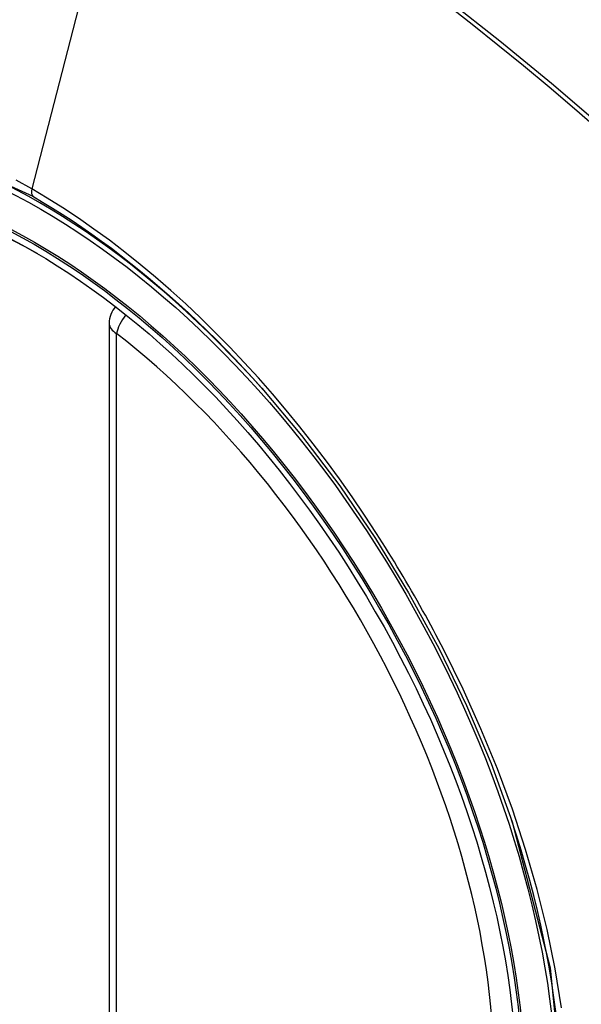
# Model space of a CAD drawing. Header units: inches. Extents: x 327.4 to 387.5, y 121.2 to 187.
# Tile 48 of 73: x 330.242 to 330.505, y 177.567 to 178.029. Entities that reach past the tile are written whole.
import ezdxf

# ---------------------------------------------------------------- set-up
doc = ezdxf.new("R2010")
doc.units = ezdxf.units.IN
doc.header["$MEASUREMENT"] = 0
doc.layers.add('Visible Edges(ANSI)', color=7, linetype='Continuous', lineweight=25)
doc.layers.add('Visible Tangent Edges(ANSI)', color=7, linetype='Continuous', lineweight=25)

msp = doc.modelspace()

# ---------------------------------------------------------------- linework, layer by layer
at = {"layer": 'Visible Edges(ANSI)'}
msp.add_line((330.2838185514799, 177.8869428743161), (330.2838185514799, 177.4022696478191), dxfattribs=at)
at = {"layer": 'Visible Edges(ANSI)', "flags": 128}
msp.add_lwpolyline([(330.355336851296, 177.8564862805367), (330.3740486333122, 177.8342097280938), (330.3918972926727, 177.8105954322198), (330.4086816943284, 177.7859045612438), (330.4242301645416, 177.7604148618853), (330.4384913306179, 177.7342388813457), (330.4513840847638, 177.7075328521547), (330.4628379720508, 177.6804319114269), (330.4727861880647, 177.6530580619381)], dxfattribs=at)
at = {"layer": 'Visible Edges(ANSI)'}
msp.add_arc((330.295629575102, 177.8869428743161), 0.0118110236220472, 138.7604623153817, 180, dxfattribs=at)
for centre, major_axis, ratio, start_param, end_param in [((330.3568750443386, 177.1592086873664), (-0.6496062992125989, 1.125151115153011), 0.5773502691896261, 5.161526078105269, 5.834048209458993), ((330.2521313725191, 177.661281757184), (0.1574803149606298, -0.27276390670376), 0.577350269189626, 2.363976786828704, 7.060801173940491)]:
    msp.add_ellipse(centre, major_axis=major_axis, ratio=ratio, start_param=start_param, end_param=end_param, dxfattribs=at)
msp.add_ellipse((330.2486515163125, 177.6592726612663), major_axis=(-0.1599409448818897, 0.2770258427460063), ratio=0.5773502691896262, dxfattribs=at)
at = {"layer": 'Visible Tangent Edges(ANSI)'}
for p, q in [((330.2954224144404, 178.1356298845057), (330.2475248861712, 177.9499553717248)), ((330.2872779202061, 177.3974478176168), (330.2872779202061, 177.8821210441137))]:
    msp.add_line(p, q, dxfattribs=at)
at = {"layer": 'Visible Tangent Edges(ANSI)', "flags": 128}
for points in [[(330.4418872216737, 178.0367220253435), (330.4539872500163, 178.0272483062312), (330.4660541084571, 178.0175976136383), (330.4780842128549, 178.0077729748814), (330.4900740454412, 177.9977775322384), (330.5020200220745, 177.9876144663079), (330.5139187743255, 177.977287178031), (330.5257669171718, 177.9667991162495), (330.5375610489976, 177.9561537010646), (330.5492979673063, 177.9453543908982), (330.5609694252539, 177.9344097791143), (330.5725207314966, 177.9233740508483), (330.5841337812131, 177.9120691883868)], [(330.5857155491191, 177.9136720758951), (330.5624259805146, 177.9360280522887), (330.5388869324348, 177.9577952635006), (330.5151205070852, 177.978941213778), (330.4911547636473, 177.9994406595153), (330.4670175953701, 178.019267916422), (330.442737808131, 178.0383991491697)], [(330.0728733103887, 177.5549835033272), (330.039253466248, 177.622065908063), (330.0151196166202, 177.6911376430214), (330.0016736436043, 177.7587266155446), (329.9995252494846, 177.8217976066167), (330.0087783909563, 177.8772233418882), (330.0290653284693, 177.9226795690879), (330.0593287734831, 177.9558857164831), (330.0982728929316, 177.975350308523), (330.1442398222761, 177.9803291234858), (330.1949048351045, 177.9705553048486), (330.2480255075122, 177.9465060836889)], [(330.2475248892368, 177.9499553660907), (330.2402164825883, 177.9540491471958)], [(330.4091471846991, 177.7883393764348), (330.4034809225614, 177.7969621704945), (330.3976745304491, 177.8054790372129), (330.391735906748, 177.8138795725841), (330.3856728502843, 177.8221532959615), (330.3794932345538, 177.83028987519), (330.3732048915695, 177.8382788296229), (330.3668157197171, 177.8461097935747), (330.3603335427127, 177.8537723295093), (330.3537656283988, 177.8612570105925), (330.3471121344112, 177.8685661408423), (330.3403753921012, 177.8756980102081), (330.3335591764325, 177.8826482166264), (330.3266674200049, 177.8894124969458), (330.3197038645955, 177.8959864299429), (330.312672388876, 177.9023657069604), (330.3055768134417, 177.9085459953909), (330.2984209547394, 177.914522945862), (330.2912123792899, 177.9202886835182), (330.2839673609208, 177.9258290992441), (330.2766955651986, 177.9311383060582), (330.2694062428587, 177.9362109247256), (330.2621085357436, 177.9410415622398), (330.2548116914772, 177.945624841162), (330.2475248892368, 177.9499553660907)], [(330.2480255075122, 177.9465060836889), (330.2526266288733, 177.9438002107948), (330.2572334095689, 177.9409922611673), (330.2618434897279, 177.9380835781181), (330.2664545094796, 177.9350755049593), (330.2710641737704, 177.9319694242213), (330.2756700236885, 177.928766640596), (330.2802697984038, 177.9254685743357), (330.2848610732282, 177.9220765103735), (330.2894415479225, 177.9185918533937), (330.2940088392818, 177.91501592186), (330.298559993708, 177.9113507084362), (330.3030894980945, 177.907601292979), (330.307595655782, 177.9037694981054), (330.3120774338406, 177.8998563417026), (330.3165338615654, 177.8958629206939), (330.3209639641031, 177.8917902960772), (330.3253667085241, 177.8876395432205), (330.3297411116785, 177.8834117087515), (330.3340862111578, 177.8791079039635), (330.3384009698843, 177.8747291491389), (330.3426844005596, 177.8702765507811), (330.3469355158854, 177.8657511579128), (330.3511533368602, 177.8611540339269), (330.355336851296, 177.8564862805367)], [(330.4406744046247, 177.7337326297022), (330.4394730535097, 177.736060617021), (330.4382616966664, 177.7383845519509), (330.4370403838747, 177.7407043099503), (330.4358091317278, 177.7430198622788), (330.4345679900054, 177.7453311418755), (330.4333170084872, 177.7476380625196), (330.4320562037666, 177.7499405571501), (330.430785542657, 177.752238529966), (330.4295051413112, 177.754531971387), (330.428214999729, 177.7568207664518), (330.4269151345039, 177.7591048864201), (330.4256056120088, 177.7613842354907), (330.4242864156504, 177.7636587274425), (330.4229576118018, 177.7659283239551), (330.4216191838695, 177.7681929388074), (330.4202712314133, 177.7704525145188), (330.4189137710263, 177.7727070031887), (330.4175467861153, 177.7749562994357), (330.41617032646, 177.7772003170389), (330.4147844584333, 177.7794390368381), (330.4133891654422, 177.7816723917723), (330.4119844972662, 177.7839002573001), (330.410570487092, 177.7861226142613), (330.4091471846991, 177.7883393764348)], [(330.4959612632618, 177.5657433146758), (330.4929716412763, 177.5840198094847), (330.4891499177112, 177.6025427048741), (330.4845110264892, 177.6212537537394), (330.4790698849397, 177.6400947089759), (330.4728414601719, 177.6590073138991), (330.4658453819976, 177.6779229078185), (330.4581336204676, 177.6967164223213), (330.4497355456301, 177.7153329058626), (330.4406744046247, 177.7337326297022)], [(330.4727777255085, 177.6530790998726), (330.490508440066, 177.5845849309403), (330.4970450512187, 177.5194320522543)]]:
    msp.add_lwpolyline(points, dxfattribs=at)
at = {"layer": 'Visible Tangent Edges(ANSI)'}
for centre, major_axis, ratio, start_param, end_param in [((330.2511375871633, 177.6607079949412), (-0.1731810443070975, 0.2999583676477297), 0.577350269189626, 5.055269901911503, 10.65269335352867), ((330.2508093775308, 177.9505242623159), (-0.0024606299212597, -0.0042619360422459), 0.5773502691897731, 5.161112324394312, 6.141288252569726), ((330.295629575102, 177.8869428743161), (0.0072436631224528, 0.0093289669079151), 0.4708410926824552, 1.514964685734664, 2.428163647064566), ((330.295629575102, 177.8869428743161), (-0.0118110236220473, -1e-16), 0.577350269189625, 0, 0.7853981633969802), ((330.2510874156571, 177.6606790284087), (0.1505905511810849, -0.2608304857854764), 0.5773502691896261, 5.668550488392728, 8.468616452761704)]:
    msp.add_ellipse(centre, major_axis=major_axis, ratio=ratio, start_param=start_param, end_param=end_param, dxfattribs=at)
for centre, major_axis, ratio in [((330.2517296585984, 177.6610498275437), (0.171107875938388, -0.296367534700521), 0.5773502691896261), ((330.2487554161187, 177.6593326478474), (-0.1626954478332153, 0.2817967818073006), 0.577350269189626), ((330.2486515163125, 177.6592726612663), (0.1620986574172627, -0.2807631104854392), 0.5773502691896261)]:
    msp.add_ellipse(centre, major_axis=major_axis, ratio=ratio, dxfattribs=at)

doc.saveas('drawing.dxf')
